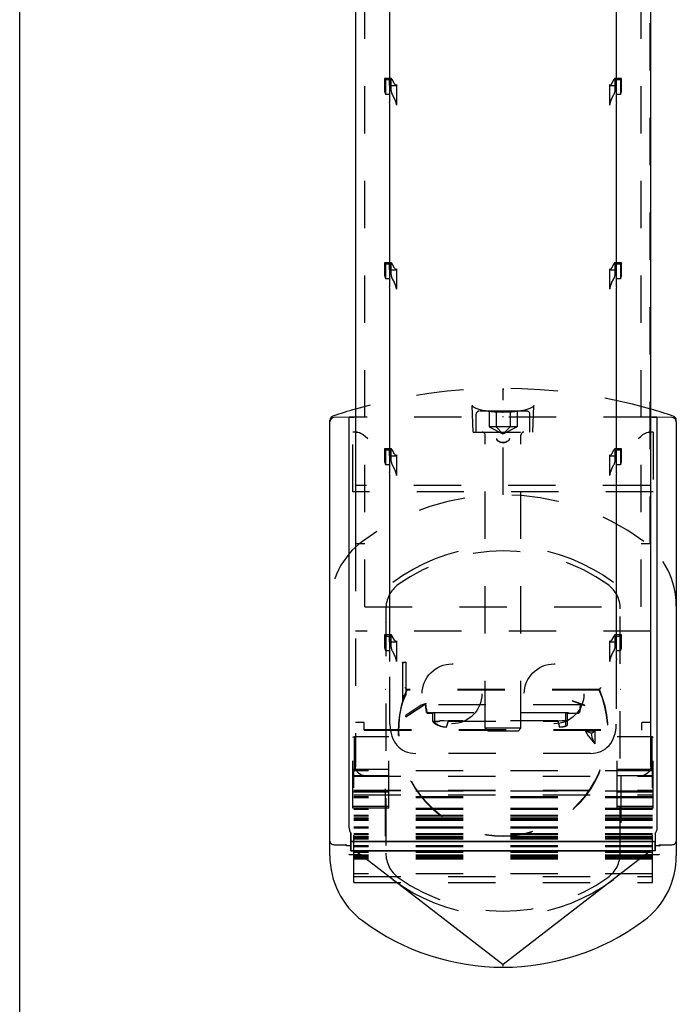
# Model space of a CAD drawing. Header units: inches. Extents: x 0 to 113, y 0 to 73.
# Tile 2 of 19: x 0 to 9, y 23 to 36. Entities that reach past the tile are written whole.
import ezdxf

# ---------------------------------------------------------------- set-up
doc = ezdxf.new("R2010")
doc.units = ezdxf.units.IN
doc.header["$LTSCALE"] = 6.233333
doc.header["$MEASUREMENT"] = 0
doc.linetypes.add('HIDDEN', pattern=[0.2, 0.1, -0.1])
doc.layers.get('0').update_dxf_attribs({"linetype": 'CONTINUOUS'})
doc.layers.add('DEFAULT_2', color=8, linetype='HIDDEN')

msp = doc.modelspace()

# ---------------------------------------------------------------- linework, layer by layer
at = {"color": 7, "linetype": 'Continuous'}
for p, q in [((0, 0), (0, 73.3333)), ((4.424, 43.6278), (4.424, 29.0043)), ((8.3177, 26.4682), (8.3177, 43.6278)), ((4.8804, 35.0525), (4.8804, 37.2093)), ((7.8613, 37.2093), (7.8613, 35.0525)), ((4.8748, 35.0396), (4.8748, 34.8163)), ((4.8748, 35.0396), (4.8749, 35.0396)), ((7.8668, 35.0396), (7.8669, 35.0396)), ((7.8669, 34.8163), (7.8669, 35.0396)), ((4.8804, 32.6261), (4.8804, 34.7829)), ((7.8613, 34.7829), (7.8613, 32.6261)), ((4.8748, 32.6133), (4.8749, 32.6133)), ((4.8748, 32.6133), (4.8748, 32.3899)), ((7.8668, 32.6133), (7.8669, 32.6133)), ((7.8669, 32.3899), (7.8669, 32.6133)), ((4.8804, 30.1752), (4.8804, 32.3565)), ((7.8613, 32.3565), (7.8613, 30.1752)), ((4.0874, 24.8951), (4.0876, 30.6303)), ((4.3433, 30.6709), (4.1457, 30.6674)), ((4.424, 30.6709), (4.3433, 30.6709)), ((4.3433, 25.2632), (4.3433, 30.6709)), ((8.3984, 30.6709), (8.3177, 30.6709)), ((8.5963, 30.6674), (8.3984, 30.6709)), ((8.3984, 30.6709), (8.3984, 25.2632)), ((8.6533, 30.6193), (8.6543, 30.6302)), ((8.6543, 30.6105), (8.6543, 30.6302)), ((8.6543, 30.6084), (8.6543, 24.8951)), ((4.8748, 30.1624), (4.8749, 30.1624)), ((4.8748, 30.1624), (4.8748, 29.939)), ((7.8668, 30.1624), (7.8669, 30.1624)), ((7.8669, 29.939), (7.8669, 30.1624)), ((4.8804, 27.7243), (4.8804, 29.9056)), ((7.8613, 29.9056), (7.8613, 27.7243)), ((4.8748, 27.7115), (4.8749, 27.7115)), ((4.8748, 27.7115), (4.8748, 27.4881)), ((7.8668, 27.7115), (7.8669, 27.7115)), ((7.8669, 27.4881), (7.8669, 27.7115)), ((4.3633, 25.1975), (4.3658, 24.9628)), ((4.3663, 25.0918), (4.3663, 25.1931)), ((8.3754, 25.1931), (8.3754, 25.0918)), ((8.3759, 24.9628), (8.3784, 25.1975)), ((4.1454, 25.0418), (4.291, 25.0399)), ((4.2909, 25.0399), (4.3129, 25.0399)), ((4.3129, 25.0289), (4.2909, 25.0399)), ((4.3651, 25.0282), (4.3129, 25.0289)), ((4.3658, 25.0887), (4.3663, 25.0918)), ((4.3658, 24.9628), (4.3658, 25.0887)), ((8.3541, 25.0821), (4.3876, 25.0821)), ((4.3897, 25.0841), (8.352, 25.0841)), ((8.3754, 25.0918), (8.3759, 25.0887)), ((8.3759, 25.0887), (8.3759, 24.9628)), ((8.4287, 25.0289), (8.3766, 25.0282)), ((8.4287, 25.0399), (8.4507, 25.0399)), ((8.4288, 25.0289), (8.4507, 25.0399)), ((8.4507, 25.0399), (8.5963, 25.0418)), ((4.4944, 24.9103), (4.3433, 24.9137)), ((4.3433, 24.9068), (4.3433, 24.9137)), ((4.4944, 24.9103), (4.3433, 24.9103)), ((4.4989, 24.9068), (4.3433, 24.9068)), ((4.3658, 24.9662), (8.3759, 24.9662)), ((4.3658, 24.9628), (4.4281, 24.9613)), ((4.4281, 24.9613), (8.3136, 24.9613)), ((4.4281, 24.9613), (4.4944, 24.9103)), ((4.4989, 24.9068), (6.3708, 23.4653)), ((8.2428, 24.9068), (6.3708, 23.4653)), ((8.4264, 24.9068), (8.2428, 24.9068)), ((8.3136, 24.9613), (8.2473, 24.9103)), ((8.4264, 24.9144), (8.2473, 24.9103)), ((8.4264, 24.9103), (8.2473, 24.9103)), ((8.3759, 24.9628), (8.3136, 24.9613)), ((8.4264, 24.9144), (8.4264, 24.9068)), ((6.3708, 23.4424), (6.3708, 23.4653))]:
    msp.add_line(p, q, dxfattribs=at)
for points in [[(4.3433, 25.2632), (4.344, 25.2511), (4.3458, 25.2394), (4.3488, 25.228), (4.3527, 25.2171), (4.3576, 25.2069), (4.3633, 25.1975)], [(8.3984, 25.2632), (8.3977, 25.2511), (8.3959, 25.2394), (8.3929, 25.2279), (8.3889, 25.217), (8.3841, 25.2069), (8.3784, 25.1975)], [(4.0874, 25.0871), (4.0885, 25.0783), (4.0918, 25.0699), (4.0971, 25.0622), (4.1043, 25.0554), (4.1131, 25.0498), (4.1231, 25.0455), (4.134, 25.0428), (4.1454, 25.0418)], [(8.5963, 25.0418), (8.6077, 25.0428), (8.6186, 25.0455), (8.6286, 25.0498), (8.6374, 25.0554), (8.6445, 25.0622), (8.6499, 25.0699), (8.6532, 25.0783), (8.6543, 25.0871)]]:
    msp.add_lwpolyline(points, dxfattribs=at)
for centre, radius, start, end in [((6.3708, 23.964), 7.0866, 105.94381, 108.45072), ((6.3708, 23.964), 7.0866, 71.547, 74.05622), ((4.1467, 30.6303), 0.0591, 108.45072, 179.99735), ((4.1467, 30.6084), 0.0591, 90.99696, 179.97385), ((8.5952, 30.6084), 0.0591, 0.0218, 89.00066), ((8.5952, 30.6302), 0.0591, 0.0059, 71.547), ((4.4614, 25.2632), 0.1181, 213.82071, 216.38009), ((8.2803, 25.2632), 0.1181, 323.61991, 326.17929), ((4.3876, 25.1214), 0.0394, 236.34374, 270.00535), ((4.3897, 25.1235), 0.0394, 233.59142, 270.00613), ((8.352, 25.1235), 0.0394, 269.99387, 304.49927), ((8.3541, 25.1214), 0.0394, 269.99465, 303.65626), ((5.1504, 24.8951), 1.063, 180, 233.40507), ((7.5913, 24.8951), 1.063, 306.59493, 360), ((6.3708, 26.5388), 3.1102, 233.40507, 306.59493)]:
    msp.add_arc(centre, radius, start, end, dxfattribs=at)
for centre, major_axis, start_param, end_param in [((4.8551, 35.0987), (-0.0211, 0.0588), -3.2266947, -2.554729), ((7.8866, 35.0987), (0.0211, 0.0588), -3.7284564, -3.0564906), ((4.8551, 34.8291), (-0.0211, 0.0588), -2.554729, -1.8750551), ((7.8866, 34.8291), (0.0211, 0.0588), -4.4081302, -3.7284564), ((4.8551, 32.6723), (-0.0211, 0.0588), -3.2266947, -2.554729), ((7.8866, 32.6723), (0.0211, 0.0588), -3.7284564, -3.0564906), ((4.8551, 32.4027), (-0.0211, 0.0588), -2.554729, -1.8750551), ((7.8866, 32.4027), (0.0211, 0.0588), -4.4081302, -3.7284564), ((4.8551, 30.2214), (-0.0211, 0.0588), -3.2266947, -2.554729), ((7.8866, 30.2214), (0.0211, 0.0588), -3.7284564, -3.0564906), ((4.8551, 29.9518), (-0.0211, 0.0588), -2.554729, -1.8750551), ((7.8866, 29.9518), (0.0211, 0.0588), -4.4081302, -3.7284564), ((4.8551, 27.7705), (-0.0211, 0.0588), -3.2266947, -2.554729), ((7.8866, 27.7705), (0.0211, 0.0588), -3.7284564, -3.0564906)]:
    msp.add_ellipse(centre, major_axis=major_axis, ratio=0.2381844, start_param=start_param, end_param=end_param, dxfattribs=at)
at = {"layer": 'DEFAULT_2', "color": 8, "linetype": 'HIDDEN'}
for p, q in [((4.4319, 29.0043), (4.4319, 48.4677)), ((8.3098, 29.0043), (8.3098, 48.4677)), ((4.55, 28.1728), (4.55, 47.4013)), ((8.1917, 28.1728), (8.1917, 47.4013)), ((4.8078, 35.1237), (4.8078, 34.9766)), ((4.8972, 35.1322), (4.8115, 35.1322)), ((4.8247, 34.9213), (4.8247, 35.1174)), ((4.8247, 35.1174), (4.8748, 35.1174)), ((4.8748, 35.0396), (4.8748, 35.1174)), ((4.8749, 35.0396), (4.9606, 35.0396)), ((4.8935, 35.1237), (4.8935, 34.9766)), ((4.9408, 35.0619), (4.9104, 35.1174)), ((4.9661, 35.0525), (4.9661, 34.7829)), ((7.7756, 35.0525), (7.7756, 34.7829)), ((7.7811, 35.0396), (7.8668, 35.0396)), ((7.8313, 35.1174), (7.8009, 35.0619)), ((7.9302, 35.1322), (7.8445, 35.1322)), ((7.8482, 34.9766), (7.8482, 35.1237)), ((7.8669, 35.1174), (7.917, 35.1174)), ((7.8669, 35.0396), (7.8669, 35.1174)), ((7.917, 35.1174), (7.917, 34.9213)), ((7.9338, 34.9766), (7.9338, 35.1237)), ((4.8748, 34.9213), (4.8247, 34.9213)), ((4.9104, 34.9213), (4.9408, 34.8659)), ((7.8009, 34.8659), (7.8313, 34.9213)), ((7.917, 34.9213), (7.8669, 34.9213)), ((4.8078, 32.6973), (4.8078, 32.5503)), ((4.8972, 32.7059), (4.8115, 32.7059)), ((4.8247, 32.691), (4.8748, 32.691)), ((4.8247, 32.4949), (4.8247, 32.691)), ((4.8748, 32.6133), (4.8748, 32.691)), ((4.8935, 32.6973), (4.8935, 32.5503)), ((4.9408, 32.6355), (4.9104, 32.691)), ((7.8313, 32.691), (7.8009, 32.6355)), ((7.9302, 32.7059), (7.8445, 32.7059)), ((7.8482, 32.5503), (7.8482, 32.6973)), ((7.8669, 32.691), (7.917, 32.691)), ((7.8669, 32.6133), (7.8669, 32.691)), ((7.917, 32.691), (7.917, 32.4949)), ((7.9338, 32.5503), (7.9338, 32.6973)), ((4.8749, 32.6133), (4.9606, 32.6133)), ((4.9661, 32.6261), (4.9661, 32.3565)), ((7.7756, 32.6261), (7.7756, 32.3565)), ((7.7811, 32.6133), (7.8668, 32.6133)), ((4.8748, 32.4949), (4.8247, 32.4949)), ((4.9104, 32.4949), (4.9408, 32.4395)), ((7.8009, 32.4395), (7.8313, 32.4949)), ((7.917, 32.4949), (7.8669, 32.4949)), ((6.3708, 31.0506), (6.3699, 31.0048)), ((6.3718, 31.0048), (6.3708, 31.0506)), ((6.3708, 29.649), (6.3708, 31.0506)), ((5.9771, 30.4758), (5.965, 30.8244)), ((6.6858, 30.7514), (6.0572, 30.7514)), ((6.1858, 30.7514), (6.1858, 30.5427)), ((6.2783, 30.7514), (6.2783, 30.5427)), ((6.4634, 30.7514), (6.4634, 30.5427)), ((6.5559, 30.7514), (6.5559, 30.5427)), ((6.7645, 30.4758), (6.7767, 30.8244)), ((6.7767, 30.8245), (6.7767, 30.8244)), ((4.3433, 30.6709), (4.4041, 30.672)), ((4.4082, 30.6717), (4.4031, 30.6718)), ((8.3177, 30.6709), (4.424, 30.6709)), ((6.0165, 30.4758), (6.0165, 30.712)), ((6.37, 30.6709), (6.3699, 30.6829)), ((6.3717, 30.6709), (6.3718, 30.6829)), ((6.7252, 30.4758), (6.7252, 30.712)), ((8.3385, 30.6718), (8.3334, 30.6717)), ((8.3376, 30.672), (8.3984, 30.6709)), ((4.4491, 30.4758), (4.3925, 30.4758)), ((4.3925, 29.6884), (4.3925, 30.4758)), ((5.9772, 30.4758), (6.7645, 30.4758)), ((6.5559, 30.5427), (6.1858, 30.5427)), ((6.1858, 30.5427), (6.3669, 30.4522)), ((6.2783, 30.5427), (6.3689, 30.4522)), ((6.4634, 30.5427), (6.3728, 30.4522)), ((6.5559, 30.5427), (6.3748, 30.4522)), ((8.3492, 30.4758), (8.2925, 30.4758)), ((8.3492, 30.4758), (8.3492, 29.6885)), ((6.1346, 26.5781), (6.1346, 30.4364)), ((6.3748, 30.4522), (6.3669, 30.4522)), ((6.6071, 26.5781), (6.6071, 30.4364)), ((4.8078, 30.2464), (4.8078, 30.0994)), ((4.8972, 30.255), (4.8115, 30.255)), ((4.8247, 30.2401), (4.8748, 30.2401)), ((4.8247, 30.044), (4.8247, 30.2401)), ((4.8748, 30.1624), (4.8748, 30.2401)), ((4.8935, 30.2464), (4.8935, 30.0994)), ((4.9408, 30.1847), (4.9104, 30.2401)), ((7.8313, 30.2401), (7.8009, 30.1847)), ((7.9302, 30.255), (7.8445, 30.255)), ((7.8482, 30.0994), (7.8482, 30.2464)), ((7.8669, 30.2401), (7.917, 30.2401)), ((7.8669, 30.1624), (7.8669, 30.2401)), ((7.917, 30.2401), (7.917, 30.044)), ((7.9338, 30.0994), (7.9338, 30.2464)), ((4.8749, 30.1624), (4.9606, 30.1624)), ((4.9661, 30.1752), (4.9661, 29.9056)), ((7.7756, 30.1752), (7.7756, 29.9056)), ((7.7811, 30.1624), (7.8668, 30.1624)), ((4.8748, 30.044), (4.8247, 30.044)), ((4.9104, 30.044), (4.9408, 29.9886)), ((7.8009, 29.9886), (7.8313, 30.044)), ((7.917, 30.044), (7.8669, 30.044)), ((8.3098, 29.7741), (4.4319, 29.7741)), ((8.3492, 29.6884), (4.3925, 29.6884)), ((4.424, 29.0043), (4.424, 26.0677)), ((4.55, 29.0043), (4.4319, 29.0043)), ((8.3098, 29.0043), (8.1917, 29.0043)), ((4.55, 28.1728), (8.1917, 28.1728)), ((4.8256, 28.1474), (4.8256, 24.9301)), ((7.9161, 24.9301), (7.9161, 28.1474)), ((4.8256, 27.9659), (4.8209, 27.9613)), ((8.3177, 27.854), (4.424, 27.854)), ((4.8078, 27.7955), (4.8078, 27.6485)), ((4.8972, 27.8041), (4.8115, 27.8041)), ((4.8247, 27.7892), (4.8748, 27.7892)), ((4.8748, 27.7115), (4.8748, 27.7892)), ((4.8935, 27.7955), (4.8935, 27.6485)), ((4.9408, 27.7338), (4.9104, 27.7892)), ((7.8313, 27.7892), (7.8009, 27.7338)), ((7.9302, 27.8041), (7.8445, 27.8041)), ((7.8482, 27.6485), (7.8482, 27.7955)), ((7.8669, 27.7892), (7.917, 27.7892)), ((7.8669, 27.7115), (7.8669, 27.7892)), ((7.9338, 27.6485), (7.9338, 27.7955)), ((4.8749, 27.7115), (4.9606, 27.7115)), ((4.9661, 27.7243), (4.9661, 27.4547)), ((7.7756, 27.7243), (7.7756, 27.4547)), ((7.7811, 27.7115), (7.8668, 27.7115)), ((4.8748, 27.5932), (4.8247, 27.5932)), ((4.9104, 27.5932), (4.9408, 27.5377)), ((7.8009, 27.5377), (7.8313, 27.5932)), ((7.917, 27.5932), (7.8669, 27.5932)), ((4.8804, 26.6284), (4.8804, 27.4547)), ((5.0447, 27.4446), (5.0879, 27.4446)), ((5.052, 27.4319), (5.0447, 27.4446)), ((5.0447, 27.4446), (5.0447, 26.9332)), ((5.0879, 27.4446), (5.052, 27.4319)), ((5.052, 27.0005), (5.052, 27.4319)), ((5.0879, 27.4446), (5.0879, 27.0132)), ((7.8613, 27.4547), (7.8613, 26.6284)), ((5.052, 27.0005), (5.09, 27.0147)), ((5.0541, 27.002), (5.052, 27.0005)), ((5.0541, 26.9401), (5.0541, 27.002)), ((5.09, 27.0147), (5.0879, 27.0132)), ((5.0983, 27.0844), (5.1019, 27.079)), ((7.6405, 27.0874), (5.1012, 27.0874)), ((5.1019, 27.079), (5.1024, 27.0785)), ((7.6394, 27.0785), (5.1022, 27.0785)), ((5.1024, 27.0785), (5.1024, 27.0785)), ((7.6393, 27.0785), (7.6393, 27.0785)), ((5.0541, 26.9401), (5.0447, 26.9332)), ((5.09, 26.7259), (5.3589, 26.9007)), ((5.2931, 26.8786), (5.09, 26.7438)), ((5.3589, 26.9007), (5.2931, 26.8786)), ((7.3905, 26.883), (5.3512, 26.883)), ((5.3532, 26.8548), (5.3517, 26.8716)), ((5.3519, 26.8693), (5.3539, 26.8527)), ((7.4487, 26.8785), (7.2813, 26.9347)), ((7.2813, 26.9347), (7.4473, 26.8746)), ((7.39, 26.8716), (7.3885, 26.8548)), ((7.3899, 26.8696), (7.3902, 26.8739)), ((7.4473, 26.8746), (7.4487, 26.8785)), ((5.09, 26.7259), (5.0903, 26.7428)), ((5.3634, 26.7848), (5.361, 26.7983)), ((5.3634, 26.7848), (7.3783, 26.7848)), ((5.3733, 26.7752), (5.4419, 26.7752)), ((5.4419, 26.7752), (5.469, 26.7848)), ((5.4419, 26.7752), (5.4419, 26.6681)), ((5.469, 26.7848), (5.469, 26.6382)), ((7.1931, 26.7848), (7.2198, 26.7752)), ((7.1931, 26.7848), (7.1931, 26.6017)), ((7.2198, 26.7752), (7.3684, 26.7752)), ((7.2218, 26.6666), (7.2198, 26.7752)), ((4.5421, 26.6531), (4.424, 26.6531)), ((4.5421, 26.5501), (4.5421, 26.6531)), ((5.4461, 26.6628), (5.4419, 26.6681)), ((5.4419, 26.667), (5.5355, 26.667)), ((5.4465, 26.6657), (5.443, 26.667)), ((5.45, 26.6645), (5.4465, 26.6657)), ((5.4536, 26.6632), (5.45, 26.6645)), ((5.5383, 26.6762), (5.5355, 26.667)), ((5.5383, 26.6762), (5.6511, 26.6727)), ((5.6536, 26.667), (5.5383, 26.6762)), ((5.6269, 26.5917), (5.6511, 26.6727)), ((7.0905, 26.6727), (5.6511, 26.6727)), ((5.6536, 26.667), (7.088, 26.667)), ((7.2034, 26.6762), (7.088, 26.667)), ((7.0905, 26.6727), (7.2034, 26.6762)), ((7.0905, 26.6727), (7.1148, 26.5917)), ((7.2061, 26.667), (7.2034, 26.6762)), ((7.2061, 26.667), (7.2238, 26.6656)), ((7.2192, 26.6156), (7.2218, 26.6666)), ((8.3177, 26.6531), (8.1996, 26.6531)), ((8.1996, 26.5501), (8.1996, 26.6531)), ((4.3925, 26.4559), (4.4122, 26.4682)), ((4.3925, 25.5222), (4.3925, 26.4559)), ((4.4122, 26.4682), (4.8649, 26.4682)), ((4.4122, 26.0368), (4.4122, 26.4682)), ((4.5421, 26.5606), (8.1996, 26.5606)), ((4.5421, 26.5501), (8.1996, 26.5501)), ((4.8649, 25.5222), (4.8649, 26.4682)), ((6.6071, 26.5781), (6.1346, 26.5781)), ((6.174, 26.5388), (6.1346, 26.5781)), ((6.5677, 26.5388), (6.174, 26.5388)), ((6.5677, 26.5388), (6.6071, 26.5781)), ((7.5808, 26.5362), (7.4571, 26.5362)), ((7.5329, 26.5089), (7.4571, 26.5362)), ((7.5808, 26.5362), (7.5808, 26.3711)), ((7.8767, 26.4682), (8.3295, 26.4682)), ((7.8767, 25.5222), (7.8767, 26.4682)), ((8.3177, 26.0677), (8.3177, 26.4682)), ((8.3295, 26.4682), (8.3492, 26.4559)), ((8.3295, 26.4682), (8.3295, 26.0368)), ((8.3492, 25.5222), (8.3492, 26.4559)), ((7.5222, 26.2433), (5.2195, 26.2433)), ((4.4241, 26.0625), (4.424, 26.0677)), ((4.4122, 26.0368), (4.3925, 26.0246)), ((4.3925, 25.9535), (4.8649, 25.9535)), ((8.3393, 26.0123), (4.4023, 26.0123)), ((4.4023, 24.5438), (4.4023, 26.0123)), ((4.4023, 25.9439), (8.3393, 25.9439)), ((4.4122, 26.0368), (4.8649, 26.0368)), ((4.8203, 25.1556), (4.8203, 25.9535)), ((7.8767, 26.0368), (8.3295, 26.0368)), ((7.8767, 25.9535), (8.3492, 25.9535)), ((7.9214, 25.9535), (7.9214, 25.1556)), ((8.3127, 26.0368), (8.3039, 26.0173)), ((8.3492, 26.0246), (8.3295, 26.0368)), ((8.3393, 24.5438), (8.3393, 26.0123)), ((4.8649, 25.7322), (4.3925, 25.7322)), ((4.4023, 25.7605), (8.3393, 25.7605)), ((4.4023, 25.755), (8.3393, 25.755)), ((8.3393, 25.7469), (4.4023, 25.7469)), ((4.4023, 25.6988), (8.3393, 25.6988)), ((8.3492, 25.7322), (7.8767, 25.7322)), ((4.3925, 25.5474), (4.8649, 25.5474)), ((8.3393, 25.673), (4.4023, 25.673)), ((8.3393, 25.6607), (4.4023, 25.6607)), ((7.8767, 25.5474), (8.3492, 25.5474)), ((4.8649, 25.5222), (4.3925, 25.5222)), ((8.3393, 25.5167), (4.4023, 25.5167)), ((8.3393, 25.5031), (4.4023, 25.5031)), ((8.3393, 25.4279), (4.4023, 25.4279)), ((8.3393, 25.4156), (4.4023, 25.4156)), ((8.3492, 25.5222), (7.8767, 25.5222)), ((8.3393, 25.3919), (4.4023, 25.3919)), ((8.3393, 25.3796), (4.4023, 25.3796)), ((8.3393, 25.3724), (4.4023, 25.3724)), ((8.3393, 25.3588), (4.4023, 25.3588)), ((8.3393, 25.2716), (4.4023, 25.2716)), ((8.3393, 25.258), (4.4023, 25.258)), ((8.3393, 25.1828), (4.4023, 25.1828)), ((8.3393, 25.1705), (4.4023, 25.1705)), ((4.3129, 25.0289), (4.3129, 25.0399)), ((8.3393, 25.1468), (4.4023, 25.1468)), ((8.3393, 25.1345), (4.4023, 25.1345)), ((8.3393, 25.1273), (4.4023, 25.1273)), ((8.3393, 25.1138), (4.4023, 25.1138)), ((8.3393, 25.0265), (4.4023, 25.0265)), ((8.4287, 25.0289), (8.4287, 25.0399)), ((8.3393, 25.0129), (4.4023, 25.0129)), ((8.3393, 24.9377), (4.4023, 24.9377)), ((8.3393, 24.9017), (4.4023, 24.9017)), ((8.3393, 24.8894), (4.4023, 24.8894)), ((8.3393, 24.8822), (4.4023, 24.8822)), ((8.3393, 24.8687), (4.4023, 24.8687)), ((8.3393, 24.8519), (4.4023, 24.8519)), ((8.3393, 24.6566), (4.4023, 24.6566)), ((4.4023, 24.6236), (8.3393, 24.6236)), ((4.4023, 24.5438), (8.3393, 24.5438))]:
    msp.add_line(p, q, dxfattribs=at)
for points in [[(6.3708, 31.0045), (6.3706, 31.0045), (6.3704, 31.0046), (6.3702, 31.0046), (6.37, 31.0047), (6.3699, 31.0047), (6.3699, 31.0048)], [(6.3718, 31.0048), (6.3717, 31.0047), (6.3716, 31.0047), (6.3715, 31.0046), (6.3713, 31.0045), (6.3711, 31.0045), (6.3708, 31.0045)], [(6.3708, 30.7375), (6.3444, 30.7372), (6.3008, 30.7379), (6.2577, 30.7399), (6.2157, 30.7433), (6.1753, 30.7479), (6.1373, 30.7538), (6.1021, 30.7608), (6.0701, 30.7687), (6.0419, 30.7774), (6.0177, 30.7866), (5.998, 30.796), (5.9831, 30.8051), (5.9728, 30.8134), (5.9672, 30.8199), (5.9653, 30.8233), (5.965, 30.8244)], [(6.3699, 30.7358), (6.3699, 30.7358), (6.37, 30.7359), (6.3702, 30.7359), (6.3704, 30.736), (6.3706, 30.736), (6.3708, 30.7361)], [(6.7767, 30.8244), (6.7764, 30.8232), (6.7744, 30.8198), (6.7687, 30.8133), (6.7583, 30.805), (6.7433, 30.7958), (6.7235, 30.7864), (6.6992, 30.7772), (6.6708, 30.7685), (6.6387, 30.7606), (6.6033, 30.7536), (6.5651, 30.7477), (6.5246, 30.7431), (6.4825, 30.7398), (6.4393, 30.7378), (6.3957, 30.7372), (6.3708, 30.7375)], [(6.3708, 30.7361), (6.3711, 30.736), (6.3713, 30.736), (6.3715, 30.7359), (6.3716, 30.7359), (6.3717, 30.7358), (6.3718, 30.7358)], [(4.4319, 30.4631), (4.4352, 30.4713), (4.4439, 30.4754), (4.4491, 30.4758)], [(4.4491, 30.4758), (4.4583, 30.4749), (4.4774, 30.4694), (4.5008, 30.4584), (4.5277, 30.4417), (4.5571, 30.419), (4.5893, 30.39)], [(8.1523, 30.39), (8.1848, 30.4191), (8.2143, 30.4419), (8.241, 30.4585), (8.2642, 30.4694), (8.2833, 30.4749), (8.2926, 30.4758)], [(8.2926, 30.4758), (8.2977, 30.4754), (8.3064, 30.4713), (8.3098, 30.4631)], [(6.4535, 30.39), (6.4515, 30.3782), (6.4454, 30.3665), (6.4356, 30.3553), (6.4224, 30.3456), (6.4067, 30.3381), (6.3892, 30.3333), (6.3708, 30.3317), (6.3525, 30.3333), (6.3351, 30.338), (6.3195, 30.3455), (6.3063, 30.3552), (6.2963, 30.3664), (6.2902, 30.3782), (6.2882, 30.39)], [(6.4535, 30.39), (6.4511, 30.3781), (6.4451, 30.3674), (6.4352, 30.3577), (6.4222, 30.3497), (6.4067, 30.3437), (6.3895, 30.3399), (6.3712, 30.3386), (6.3528, 30.3398), (6.3355, 30.3435), (6.3199, 30.3494), (6.3068, 30.3575), (6.2967, 30.3672), (6.2906, 30.378), (6.2882, 30.39)], [(4.9163, 28.4976), (5.0488, 28.5894), (5.1871, 28.6723), (5.3306, 28.7459), (5.4786, 28.8098), (5.6305, 28.8638), (5.7856, 28.9076)], [(6.9561, 28.9076), (7.1112, 28.8638), (7.2631, 28.8098), (7.4111, 28.7459), (7.5546, 28.6723), (7.6928, 28.5894), (7.8253, 28.4976)], [(5.0764, 27.1179), (5.082, 27.1094), (5.087, 27.1017), (5.0983, 27.0844)], [(7.6393, 27.0785), (7.6398, 27.079), (7.6547, 27.1017)], [(7.6547, 27.1017), (7.6597, 27.1095), (7.6652, 27.1179)], [(4.8256, 27.085), (4.8249, 27.0849), (4.8243, 27.0849), (4.8236, 27.0848), (4.8229, 27.0848), (4.822, 27.0847), (4.8209, 27.0847)], [(7.9207, 27.0847), (7.9196, 27.0847), (7.9187, 27.0848), (7.918, 27.0848), (7.9174, 27.0849), (7.9168, 27.0849), (7.9161, 27.085)], [(5.3518, 26.8696), (5.3515, 26.8739), (5.3513, 26.8762), (5.3512, 26.8784), (5.3512, 26.8807), (5.3512, 26.883)], [(5.3512, 26.8785), (5.3513, 26.8762), (5.3514, 26.874), (5.3516, 26.8718)], [(5.361, 26.7983), (5.3588, 26.812), (5.3567, 26.8261), (5.3549, 26.8404), (5.3532, 26.8548)], [(5.3539, 26.8527), (5.3565, 26.8364), (5.3598, 26.8205), (5.3637, 26.8049), (5.3682, 26.7898), (5.3733, 26.7752)], [(7.3684, 26.7752), (7.3735, 26.7898), (7.378, 26.8049), (7.3818, 26.8205), (7.3851, 26.8364), (7.3878, 26.8527), (7.3898, 26.8693)], [(7.3885, 26.8548), (7.3868, 26.8403), (7.3849, 26.826), (7.3828, 26.812), (7.3806, 26.7983), (7.3783, 26.7848)], [(7.3901, 26.8718), (7.3902, 26.874), (7.3904, 26.8762), (7.3904, 26.8785), (7.3905, 26.8807), (7.3905, 26.883)], [(7.3904, 26.8784), (7.3903, 26.8762), (7.3902, 26.8739)], [(5.469, 26.6382), (5.4642, 26.6428), (5.4596, 26.6476), (5.455, 26.6525), (5.4505, 26.6576), (5.4461, 26.6628)], [(5.6511, 26.6727), (5.6515, 26.6717), (5.652, 26.6708), (5.6524, 26.6698), (5.6528, 26.6689), (5.6532, 26.6679), (5.6536, 26.667)], [(7.088, 26.667), (7.0884, 26.6679), (7.0889, 26.6689), (7.0893, 26.6698), (7.0897, 26.6708), (7.0901, 26.6717), (7.0905, 26.6727)], [(7.4571, 26.5362), (7.4744, 26.5057), (7.493, 26.4763), (7.513, 26.4483), (7.5343, 26.4214), (7.5569, 26.3956), (7.5808, 26.3711)], [(7.5329, 26.5089), (7.5364, 26.4833), (7.5414, 26.459), (7.548, 26.4358), (7.5567, 26.4135), (7.5676, 26.392), (7.5808, 26.3711)], [(8.3177, 26.0677), (8.3175, 26.0625), (8.3171, 26.0573)], [(4.429, 26.0368), (4.4275, 26.0419), (4.4262, 26.047), (4.4252, 26.0521), (4.4245, 26.0573), (4.4241, 26.0625)], [(4.5815, 25.9444), (4.5551, 25.9462), (4.5302, 25.9511), (4.5066, 25.9593), (4.485, 25.9702), (4.4661, 25.9838), (4.4501, 25.9997), (4.4378, 26.0173), (4.429, 26.0368)], [(8.3039, 26.0173), (8.2916, 25.9997), (8.2756, 25.9838), (8.2566, 25.9702), (8.2351, 25.9593), (8.2114, 25.9511), (8.1866, 25.9462), (8.1602, 25.9444)], [(8.3171, 26.0573), (8.3164, 26.0521), (8.3155, 26.047), (8.3142, 26.0419), (8.3127, 26.0368)], [(7.9207, 25.1162), (7.9196, 25.1162), (7.9187, 25.1163), (7.918, 25.1163), (7.9174, 25.1164), (7.9168, 25.1164), (7.9161, 25.1165)], [(5.7856, 24.1699), (5.6305, 24.2138), (5.4786, 24.2678), (5.3306, 24.3317), (5.1871, 24.4052), (5.0488, 24.4881), (4.9163, 24.5799)], [(7.8253, 24.5799), (7.6928, 24.4881), (7.5546, 24.4052), (7.4111, 24.3317), (7.2631, 24.2678), (7.1112, 24.2138), (6.9561, 24.1699)]]:
    msp.add_lwpolyline(points, dxfattribs=at)
for centre in [(5.6981, 27.0287), (7.0436, 27.0287)]:
    msp.add_circle(centre, 0.3937, dxfattribs=at)
for centre, radius, start, end in [((6.3708, 23.964), 7.0866, 74.05622, 105.94381), ((6.0559, 30.712), 0.0394, 90, 180), ((6.6858, 30.712), 0.0394, 0, 90), ((8.5952, 30.6302), 0.0591, 349.34922, 0.0059), ((6.0952, 30.4364), 0.0394, 0, 90), ((6.6464, 30.4364), 0.0394, 90, 180), ((6.3708, 26.5388), 3.1102, 53.40507, 126.59493), ((5.1504, 28.1824), 1.063, 126.59493, 179.02641), ((7.5913, 28.1824), 1.063, 0, 53.40507), ((6.3708, 26.5388), 2.372, 54.40235, 125.59765), ((5.2193, 28.1474), 0.3937, 125.59765, 180), ((7.5224, 28.1474), 0.3937, 0, 54.40235), ((6.3708, 26.5388), 1.3831, 156.63065, 23.36935), ((6.3708, 26.5388), 1.3786, 156.95365, 23.04635), ((5.2193, 24.9301), 0.3937, 180, 234.40235), ((7.5224, 24.9301), 0.3937, 305.59765, 360), ((6.3708, 26.5388), 2.372, 234.40235, 305.59765)]:
    msp.add_arc(centre, radius, start, end, dxfattribs=at)
for centre, major_axis, ratio, start_param, end_param in [((4.8247, 35.0929), (-0.014, 0.0392), 0.2381844, -0.9839326, 0.5868637), ((4.9104, 35.0929), (-0.014, 0.0392), 0.2381844, -0.9839326, 0.5868637), ((4.9408, 35.0987), (-0.0211, 0.0588), 0.2381844, -4.1255253, -2.554729), ((7.8009, 35.0987), (0.0211, 0.0588), 0.2381844, 2.554729, 4.1255253), ((7.8313, 35.0929), (0.014, 0.0392), 0.2381844, 5.6963216, 7.2671179), ((7.917, 35.0929), (0.014, 0.0392), 0.2381844, 5.6963216, 7.2671179), ((4.8247, 34.9458), (-0.014, 0.0392), 0.2381844, 0.5868637, 2.15766), ((4.9104, 34.9458), (-0.014, 0.0392), 0.2381844, 0.5868637, 2.15766), ((7.8313, 34.9458), (0.014, 0.0392), 0.2381844, -2.15766, -0.5868637), ((7.917, 34.9458), (0.014, 0.0392), 0.2381844, -2.15766, -0.5868637), ((4.9408, 34.8291), (-0.0211, 0.0588), 0.2381844, -2.554729, -0.9839326), ((7.8009, 34.8291), (0.0211, 0.0588), 0.2381844, 0.9839326, 2.554729), ((4.8247, 32.6665), (-0.014, 0.0392), 0.2381844, -0.9839326, 0.5868637), ((4.9104, 32.6665), (-0.014, 0.0392), 0.2381844, -0.9839326, 0.5868637), ((7.8313, 32.6665), (0.014, 0.0392), 0.2381844, 5.6963216, 7.2671179), ((7.917, 32.6665), (0.014, 0.0392), 0.2381844, 5.6963216, 7.2671179), ((4.8247, 32.5194), (-0.014, 0.0392), 0.2381844, 0.5868637, 2.15766), ((4.9104, 32.5194), (-0.014, 0.0392), 0.2381844, 0.5868637, 2.15766), ((4.9408, 32.6723), (-0.0211, 0.0588), 0.2381844, -4.1255253, -2.554729), ((7.8009, 32.6723), (0.0211, 0.0588), 0.2381844, 2.554729, 4.1255253), ((7.8313, 32.5194), (0.014, 0.0392), 0.2381844, -2.15766, -0.5868637), ((7.917, 32.5194), (0.014, 0.0392), 0.2381844, -2.15766, -0.5868637), ((4.9408, 32.4027), (-0.0211, 0.0588), 0.2381844, -2.554729, -0.9839326), ((7.8009, 32.4027), (0.0211, 0.0588), 0.2381844, 0.9839326, 2.554729), ((4.8247, 30.2156), (-0.014, 0.0392), 0.2381844, -0.9839326, 0.5868637), ((4.9104, 30.2156), (-0.014, 0.0392), 0.2381844, -0.9839326, 0.5868637), ((7.8313, 30.2156), (0.014, 0.0392), 0.2381844, 5.6963216, 7.2671179), ((7.917, 30.2156), (0.014, 0.0392), 0.2381844, 5.6963216, 7.2671179), ((4.8247, 30.0686), (-0.014, 0.0392), 0.2381844, 0.5868637, 2.15766), ((4.9104, 30.0686), (-0.014, 0.0392), 0.2381844, 0.5868637, 2.15766), ((4.9408, 30.2214), (-0.0211, 0.0588), 0.2381844, -4.1255253, -2.554729), ((7.8009, 30.2214), (0.0211, 0.0588), 0.2381844, 2.554729, 4.1255253), ((7.8313, 30.0686), (0.014, 0.0392), 0.2381844, -2.15766, -0.5868637), ((7.917, 30.0686), (0.014, 0.0392), 0.2381844, -2.15766, -0.5868637), ((4.9408, 29.9518), (-0.0211, 0.0588), 0.2381844, -2.554729, -0.9839326), ((7.8009, 29.9518), (0.0211, 0.0588), 0.2381844, 0.9839326, 2.554729), ((4.8247, 27.7647), (-0.014, 0.0392), 0.2381844, -0.9839326, 0.5868637), ((4.9104, 27.7647), (-0.014, 0.0392), 0.2381844, -0.9839326, 0.5868637), ((7.8313, 27.7647), (0.014, 0.0392), 0.2381844, 5.6963216, 7.2671179), ((7.917, 27.7647), (0.014, 0.0392), 0.2381844, 5.6963216, 7.2671179), ((4.8247, 27.6177), (-0.014, 0.0392), 0.2381844, 0.5868637, 2.15766), ((4.9104, 27.6177), (-0.014, 0.0392), 0.2381844, 0.5868637, 2.15766), ((4.9408, 27.7705), (-0.0211, 0.0588), 0.2381844, -4.1255253, -2.554729), ((7.8009, 27.7705), (0.0211, 0.0588), 0.2381844, 2.554729, 4.1255253), ((7.8313, 27.6177), (0.014, 0.0392), 0.2381844, -2.15766, -0.5868637), ((7.917, 27.6177), (0.014, 0.0392), 0.2381844, -2.15766, -0.5868637), ((4.9408, 27.5009), (-0.0211, 0.0588), 0.2381844, -2.554729, -0.9839326), ((7.8009, 27.5009), (0.0211, 0.0588), 0.2381844, 0.9839326, 2.554729), ((4.8551, 27.5009), (-0.0211, 0.0588), 0.2381844, -2.554729, -1.8750551), ((7.8866, 27.5009), (0.0211, 0.0588), 0.2381844, -4.4081302, -3.7284564), ((5.4113, 26.8382), (0.3045, 0.4393), 0.6856447, -4.6367715, -4.4652277), ((5.3608, 26.8046), (0.1761, 0.4571), 0.6840021, 1.367989, 1.537718), ((6.3708, 27.2777), (0, 1.4782), 0.8661133, -4.5833211, -4.5772552), ((6.3708, 27.2777), (0, 1.4782), 0.8661133, -1.7059301, -1.6998643), ((5.6548, 26.9999), (0.3851, -0.1531), 0.8366431, -2.0506134, -2.0163902), ((7.0869, 26.9999), (0.3851, 0.1531), 0.8366431, -1.1252024, -1.0909792), ((5.3944, 26.827), (0.3654, 0.5272), 0.6856447, -3.921516, -2.6979121), ((7.3701, 27.0287), (3.7449, 0.3141), 0.0633758, -2.1133596, -2.088079), ((5.7726, 27.0781), (0.2754, 0.449), 0.681008, -3.2954242, -2.7703387), ((5.7726, 27.0781), (0.3045, 0.4393), 0.6856447, -3.1384526, -2.6979121), ((6.9691, 27.0781), (-0.2754, 0.449), 0.681008, -3.5128466, -3.2214601), ((6.9691, 27.0781), (-0.3045, 0.4393), 0.6856447, -3.5852732, -3.3820201), ((7.006, 27.0536), (-0.174, 0.4573), 0.683359, -3.0993112, -3.0111778), ((7.3473, 26.827), (-0.3654, 0.5272), 0.6856447, -3.5852732, -2.3616693), ((7.3668, 26.814), (0.3851, 0.1531), 0.8366431, -1.4702056, -1.3365781)]:
    msp.add_ellipse(centre, major_axis=major_axis, ratio=ratio, start_param=start_param, end_param=end_param, dxfattribs=at)

doc.saveas('drawing.dxf')
